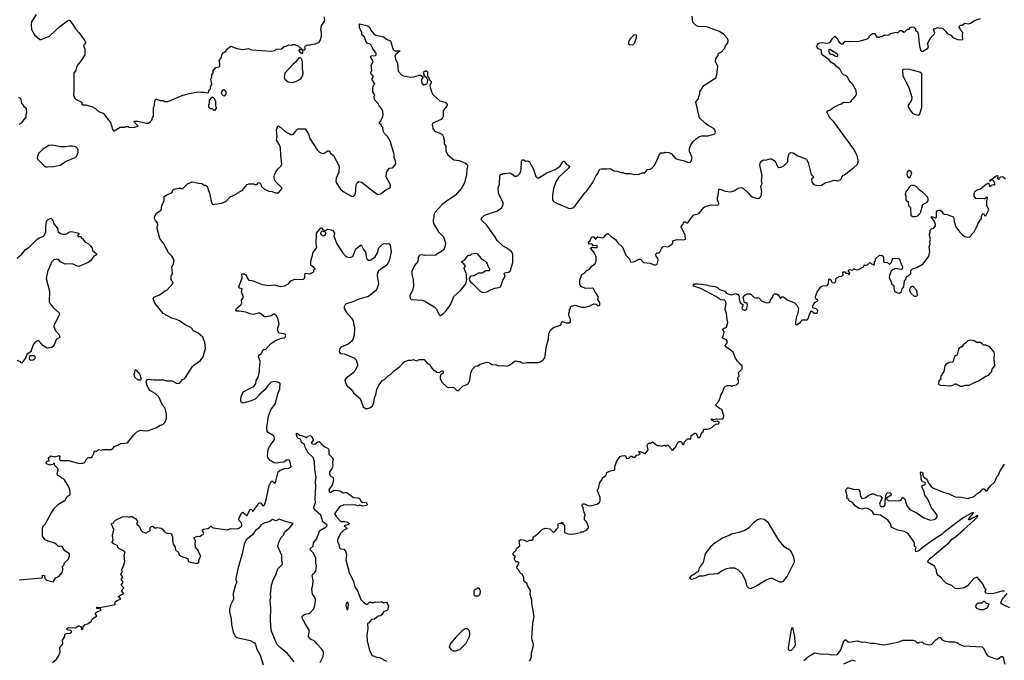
# Model space of a CAD drawing. Extents: x 2239831 to 2395310, y 665973 to 772585.
# Tile 40 of 144: x 2277124 to 2290366, y 718446 to 727055. Entities that reach past the tile are written whole.
import ezdxf

# ---------------------------------------------------------------- set-up
doc = ezdxf.new("R2010")
doc.units = 0

msp = doc.modelspace()

# ---------------------------------------------------------------- linework, layer by layer
at = {"layer": '0CON20XD'}
for points in [[(2277347, 727125), (2277284, 727026), (2277278, 726985), (2277282, 726925), (2277325, 726850), (2277395, 726790), (2277415, 726790), (2277525, 726832), (2277664, 726966), (2277765, 727040), (2277785, 727048), (2277800, 727045), (2277804, 727034), (2277832, 727005), (2277874, 726934), (2277920, 726885), (2277992, 726785), (2278008, 726755), (2278008, 726745), (2277983, 726707), (2278000, 726665), (2278002, 726605), (2277998, 726585), (2277952, 726505), (2277902, 726445), (2277888, 726415), (2277878, 726375), (2277852, 726335), (2277850, 726295), (2277853, 726095), (2277849, 726045), (2277861, 726005), (2277884, 725984), (2277958, 725945), (2277958, 725925), (2277965, 725913), (2278007, 725913), (2278095, 725889), (2278145, 725861), (2278185, 725822), (2278245, 725798), (2278347, 725675), (2278373, 725583), (2278385, 725560), (2278395, 725560), (2278475, 725610), (2278535, 725610), (2278545, 725620), (2278585, 725620), (2278595, 725612), (2278655, 725608), (2278705, 725618), (2278718, 725625), (2278660, 725685), (2278668, 725692), (2278715, 725691), (2278825, 725666), (2278855, 725666), (2278879, 725681), (2278900, 725705), (2278908, 725735), (2278923, 725757), (2278923, 725875), (2278937, 725903), (2278942, 725965), (2278955, 725990), (2279008, 725968), (2279055, 725968), (2279075, 725958), (2279115, 725958), (2279310, 726035), (2279387, 726057), (2279525, 726087), (2279565, 726080), (2279605, 726082), (2279658, 726072), (2279670, 726085), (2279670, 726105), (2279690, 726125), (2279690, 726155), (2279708, 726195), (2279693, 726255), (2279707, 726283), (2279707, 726315), (2279730, 726345), (2279722, 726365), (2279760, 726415), (2279807, 726423), (2279815, 726430), (2279817, 726463), (2279808, 726505), (2279827, 726535), (2279849, 726591), (2279861, 726609), (2279898, 726632), (2279907, 726653), (2279965, 726698), (2280045, 726670), (2280125, 726657), (2280195, 726670), (2280245, 726651), (2280505, 726632), (2280557, 726643), (2280575, 726660), (2280647, 726663), (2280683, 726697), (2280717, 726703), (2280743, 726717), (2280785, 726712), (2280795, 726720), (2280825, 726720), (2280875, 726700), (2280918, 726658), (2280920, 726650), (2280895, 726650), (2280882, 726658), (2280880, 726635), (2280902, 726612), (2280918, 726608), (2280925, 726600), (2280930, 726605), (2280930, 726635), (2280920, 726650), (2280955, 726650), (2280968, 726662), (2280960, 726675), (2280962, 726698), (2280993, 726717), (2281015, 726712), (2281042, 726722), (2281099, 726731), (2281135, 726743), (2281152, 726755), (2281167, 726775), (2281184, 726835), (2281184, 726885), (2281176, 726925), (2281181, 726975), (2281223, 727035), (2281230, 727055), (2281217, 727095)], [(2282205, 726465), (2282214, 726365), (2282265, 726309), (2282285, 726300), (2282385, 726281), (2282425, 726288), (2282495, 726310), (2282515, 726308), (2282550, 726285), (2282528, 726252), (2282526, 726235), (2282534, 726204), (2282561, 726181), (2282598, 726195), (2282608, 726212), (2282612, 726245), (2282598, 726268), (2282562, 726302), (2282558, 726355), (2282575, 726370), (2282595, 726370), (2282610, 726355), (2282610, 726295), (2282625, 726280), (2282628, 726255), (2282660, 726225), (2282660, 726205), (2282642, 726175), (2282643, 726145), (2282667, 726075), (2282682, 726052), (2282773, 725965), (2282847, 725945), (2282861, 725935), (2282871, 725915), (2282868, 725895), (2282818, 725835), (2282820, 725755), (2282812, 725735), (2282794, 725716), (2282682, 725665), (2282672, 725648), (2282681, 725595), (2282703, 725563), (2282715, 725553), (2282795, 725521), (2282809, 725509), (2282818, 725488), (2282836, 725425), (2282830, 725395), (2282856, 725356), (2282856, 725295), (2282879, 725245), (2282964, 725174), (2283035, 725161), (2283118, 725128), (2283138, 725115), (2283148, 725095), (2283148, 725075), (2283138, 725045), (2283133, 724977), (2283107, 724865), (2283070, 724795), (2282979, 724691), (2282863, 724615), (2282803, 724567), (2282709, 724465), (2282700, 724445), (2282683, 724355), (2282687, 724315), (2282758, 724205), (2282822, 724135), (2282850, 724055), (2282848, 724015), (2282827, 723963), (2282767, 723923), (2282718, 723892), (2282567, 723887), (2282535, 723897), (2282505, 723890), (2282492, 723878), (2282482, 723855), (2282478, 723805), (2282435, 723752), (2282397, 723675), (2282396, 723635), (2282417, 723565), (2282420, 723475), (2282408, 723415), (2282387, 723383), (2282372, 723345), (2282375, 723310), (2282390, 723295), (2282535, 723288), (2282574, 723274), (2282700, 723195), (2282730, 723165), (2282765, 723090), (2282785, 723082), (2282822, 723105), (2282855, 723138), (2282919, 723225), (2282964, 723335), (2283052, 723415), (2283124, 723505), (2283136, 723565), (2283131, 723595), (2283134, 723635), (2283128, 723655), (2283113, 723675), (2283103, 723715), (2283120, 723745), (2283096, 723776), (2283072, 723792), (2283070, 723805), (2283112, 723828), (2283155, 723890), (2283185, 723890), (2283205, 723910), (2283255, 723918), (2283275, 723910), (2283330, 723845), (2283375, 723818), (2283396, 723796), (2283412, 723772), (2283428, 723725), (2283442, 723705), (2283442, 723688), (2283435, 723680), (2283395, 723680), (2283345, 723650), (2283295, 723650), (2283265, 723630), (2283252, 723628), (2283237, 723613), (2283195, 723610), (2283182, 723598), (2283171, 723575), (2283175, 723550), (2283185, 723532), (2283215, 723512), (2283310, 723415), (2283345, 723394), (2283365, 723389), (2283405, 723399), (2283465, 723430), (2283515, 723447), (2283570, 723455), (2283588, 723465), (2283598, 723482), (2283622, 723555), (2283652, 723605), (2283638, 723645), (2283642, 723655), (2283700, 723660), (2283721, 723675), (2283758, 723792), (2283754, 723894), (2283745, 723928), (2283733, 723945), (2283676, 723986), (2283625, 724012), (2283546, 724086), (2283515, 724142), (2283472, 724195), (2283406, 724296), (2283340, 724355), (2283332, 724375), (2283342, 724398), (2283375, 724430), (2283550, 724485), (2283603, 724527), (2283628, 724565), (2283628, 724595), (2283562, 724725), (2283558, 724795), (2283578, 724845), (2283582, 724955), (2283592, 724978), (2283615, 724980), (2283625, 724990), (2283655, 724988), (2283705, 724998), (2283744, 724984), (2283785, 724953), (2283805, 724953), (2283825, 724963), (2283851, 724989), (2283862, 725018), (2283870, 725045), (2283874, 725155), (2283878, 725165), (2283895, 725178), (2283933, 725153), (2283955, 725158), (2283978, 725145), (2284036, 725046), (2284065, 724950), (2284085, 724930), (2284105, 724928), (2284212, 724998), (2284325, 725040), (2284391, 725089), (2284427, 725143), (2284435, 725153), (2284446, 725156), (2284475, 725119), (2284518, 725088), (2284519, 725081), (2284500, 725055), (2284370, 724935), (2284335, 724878), (2284302, 724785), (2284290, 724695), (2284290, 724635), (2284305, 724613), (2284355, 724584), (2284505, 724524), (2284535, 724518), (2284565, 724529), (2284594, 724555), (2284725, 724730), (2284755, 724760), (2284829, 724865), (2284879, 724961), (2284905, 724992), (2284909, 725015), (2284925, 725046), (2284945, 725053), (2285015, 725049), (2285055, 725057), (2285075, 725052), (2285115, 725026), (2285159, 725021), (2285205, 725002), (2285235, 725000), (2285265, 724989), (2285330, 724990), (2285395, 724977), (2285455, 724980), (2285495, 724998), (2285532, 724998), (2285565, 725042), (2285605, 725047), (2285632, 725065), (2285657, 725093), (2285685, 725142), (2285724, 725236), (2285745, 725267), (2285785, 725267), (2285805, 725273), (2285855, 725270), (2285892, 725252), (2285945, 725192), (2285965, 725180), (2286065, 725157), (2286115, 725137), (2286141, 725139), (2286154, 725156), (2286166, 725205), (2286134, 725284), (2286132, 725325), (2286148, 725372), (2286176, 725414), (2286225, 725460), (2286265, 725486), (2286296, 725494), (2286385, 725494), (2286458, 725515), (2286473, 725527), (2286482, 725545), (2286473, 725573), (2286458, 725595), (2286384, 725634), (2286345, 725660), (2286265, 725737), (2286216, 725945), (2286252, 725995), (2286256, 726024), (2286272, 726058), (2286273, 726087), (2286325, 726172), (2286486, 726275), (2286499, 726315), (2286514, 726425), (2286483, 726495), (2286488, 726535), (2286516, 726574), (2286524, 726605), (2286559, 726621), (2286606, 726674), (2286617, 726705), (2286646, 726744), (2286651, 726775), (2286643, 726805), (2286593, 726855), (2286535, 726898), (2286374, 726954), (2286325, 726964), (2286295, 726961), (2286250, 726965), (2286224, 726974), (2286175, 727020), (2286170, 727105)], [(2277115, 719529), (2277425, 719554), (2277432, 719565), (2277428, 719585), (2277445, 719591), (2277456, 719585), (2277464, 719545), (2277485, 719522), (2277575, 719502), (2277608, 719552), (2277657, 719575), (2277694, 719625), (2277706, 719666), (2277698, 719705), (2277718, 719725), (2277727, 719755), (2277778, 719802), (2277796, 719844), (2277792, 719875), (2277729, 719915), (2277696, 719976), (2277685, 719981), (2277667, 719977), (2277645, 719973), (2277616, 720006), (2277590, 720020), (2277505, 720047), (2277466, 720066), (2277433, 720115), (2277430, 720205), (2277436, 720244), (2277466, 720274), (2277548, 720425), (2277591, 720489), (2277644, 720546), (2277734, 720596), (2277764, 720645), (2277804, 720675), (2277804, 720715), (2277784, 720775), (2277725, 720870), (2277713, 720885), (2277685, 720896), (2277665, 720916), (2277633, 720935), (2277629, 720955), (2277643, 721005), (2277635, 721022), (2277597, 721065), (2277588, 721098), (2277568, 721075), (2277535, 721066), (2277484, 721084), (2277479, 721095), (2277489, 721121), (2277520, 721125), (2277510, 721165), (2277545, 721192), (2277595, 721180), (2277655, 721198), (2277663, 721183), (2277660, 721165), (2277658, 721145), (2277675, 721130), (2277785, 721129), (2277925, 721091), (2277975, 721093), (2277998, 721105), (2278015, 721140), (2278040, 721165), (2278055, 721172), (2278085, 721172), (2278100, 721180), (2278118, 721215), (2278125, 721248), (2278135, 721260), (2278157, 721253), (2278185, 721278), (2278225, 721270), (2278245, 721278), (2278355, 721280), (2278375, 721292), (2278399, 721321), (2278485, 721358), (2278575, 721368), (2278657, 721475), (2278695, 721513), (2278725, 721530), (2278755, 721537), (2278815, 721530), (2278855, 721532), (2278955, 721572), (2279015, 721608), (2279050, 721615), (2279077, 721643), (2279098, 721695), (2279100, 721755), (2279080, 721835), (2279046, 721875), (2278995, 721987), (2278945, 722030), (2278875, 722072), (2278867, 722085), (2278844, 722124), (2278827, 722185), (2278832, 722215), (2278855, 722224), (2278927, 722213), (2279055, 722213), (2279105, 722203), (2279175, 722202), (2279235, 722170), (2279265, 722168), (2279275, 722172), (2279315, 722218), (2279335, 722228), (2279355, 722248), (2279446, 722395), (2279465, 722414), (2279557, 722475), (2279590, 722525), (2279621, 722635), (2279616, 722715), (2279588, 722788), (2279523, 722843), (2279475, 722870), (2279465, 722870), (2279450, 722885), (2279448, 722898), (2279425, 722920), (2279350, 722955), (2279275, 723008), (2279235, 723028), (2279170, 723045), (2279055, 723108), (2278943, 723245), (2278918, 723305), (2278928, 723325), (2279005, 723357), (2279046, 723384), (2279075, 723412), (2279105, 723420), (2279187, 723515), (2279185, 723530), (2279162, 723565), (2279162, 723615), (2279178, 723645), (2279172, 723735), (2279192, 723775), (2279200, 723825), (2279169, 723879), (2279120, 723925), (2279112, 723955), (2279080, 724005), (2279062, 724045), (2279010, 724115), (2278973, 724247), (2278972, 724275), (2278980, 724295), (2278978, 724325), (2278952, 724355), (2278938, 724385), (2278938, 724405), (2278962, 724455), (2279027, 724495), (2279037, 724555), (2279066, 724624), (2279069, 724671), (2279078, 724685), (2279105, 724703), (2279155, 724722), (2279174, 724736), (2279185, 724768), (2279195, 724779), (2279265, 724792), (2279285, 724792), (2279315, 724780), (2279381, 724849), (2279442, 724878), (2279527, 724857), (2279575, 724852), (2279605, 724833), (2279625, 724832), (2279646, 724816), (2279658, 724775), (2279676, 724726), (2279698, 724615), (2279712, 724582), (2279725, 724570), (2279839, 724591), (2279895, 724612), (2279954, 724676), (2280035, 724710), (2280050, 724725), (2280090, 724745), (2280115, 724762), (2280185, 724840), (2280205, 724848), (2280275, 724850), (2280285, 724840), (2280315, 724840), (2280330, 724865), (2280345, 724868), (2280366, 724846), (2280374, 724814), (2280415, 724779), (2280475, 724749), (2280516, 724746), (2280565, 724728), (2280605, 724730), (2280648, 724782), (2280649, 724795), (2280562, 724885), (2280552, 724905), (2280546, 724945), (2280550, 724970), (2280568, 725012), (2280598, 725052), (2280640, 725090), (2280650, 725115), (2280636, 725235), (2280633, 725335), (2280620, 725375), (2280577, 725437), (2280586, 725485), (2280580, 725575), (2280595, 725630), (2280635, 725606), (2280695, 725554), (2280775, 725510), (2280808, 725515), (2280845, 725572), (2280865, 725590), (2280965, 725587), (2281006, 725516), (2281025, 725458), (2281125, 725308), (2281154, 725274), (2281185, 725260), (2281215, 725257), (2281265, 725294), (2281285, 725292), (2281305, 725262), (2281345, 725230), (2281421, 725085), (2281414, 725005), (2281379, 724925), (2281374, 724885), (2281379, 724869), (2281439, 724779), (2281475, 724745), (2281585, 724684), (2281615, 724678), (2281639, 724715), (2281651, 724835), (2281663, 724865), (2281685, 724882), (2281725, 724873), (2281885, 724744), (2281935, 724710), (2281955, 724707), (2281985, 724720), (2282035, 724759), (2282095, 724789), (2282110, 724805), (2282112, 724835), (2282051, 724945), (2282056, 725004), (2282095, 725058), (2282134, 725066), (2282146, 725075), (2282174, 725105), (2282182, 725125), (2282179, 725155), (2282162, 725205), (2282159, 725245), (2282112, 725412), (2282072, 725485), (2282032, 725525), (2282013, 725563), (2282007, 725607), (2281990, 725625), (2281988, 725638), (2281960, 725665), (2281982, 725695), (2282009, 725755), (2282013, 725775), (2282009, 725825), (2281996, 725855), (2281965, 725893), (2281947, 725927), (2281905, 725970), (2281890, 725995), (2281890, 726025), (2281898, 726045), (2281872, 726085), (2281872, 726135), (2281882, 726175), (2281898, 726195), (2281862, 726255), (2281880, 726285), (2281880, 726305), (2281865, 726310), (2281850, 726325), (2281848, 726345), (2281861, 726375), (2281850, 726445), (2281878, 726495), (2281844, 726555), (2281855, 726571), (2281907, 726573), (2281919, 726585), (2281916, 726605), (2281874, 726664), (2281850, 726715), (2281836, 726726), (2281795, 726740), (2281779, 726765), (2281761, 726821), (2281725, 726852), (2281727, 726885), (2281696, 726945), (2281692, 726998), (2281807, 726975), (2281829, 726955), (2281846, 726916), (2281888, 726865), (2281915, 726849), (2282015, 726824), (2282055, 726796), (2282105, 726773), (2282115, 726760), (2282145, 726652), (2282175, 726639), (2282240, 726635), (2282180, 726585), (2282171, 726569), (2282176, 726525), (2282205, 726465)], [(2289206, 726865), (2289225, 726698), (2289245, 726640), (2289265, 726630), (2289338, 726675), (2289347, 726695), (2289332, 726735), (2289376, 726814), (2289428, 726865), (2289430, 726875), (2289413, 726927), (2289423, 726937), (2289442, 726938), (2289453, 726947), (2289465, 726950), (2289495, 726942), (2289514, 726946), (2289535, 726940), (2289578, 726898), (2289595, 726870), (2289646, 726846), (2289675, 726818), (2289735, 726788), (2289797, 726783), (2289810, 726795), (2289803, 726845), (2289808, 726885), (2289770, 726925), (2289770, 726935), (2289760, 726945), (2289762, 726968), (2289775, 726980), (2289797, 726983), (2289835, 727008), (2289885, 727002), (2289912, 727008), (2289975, 727048), (2290045, 727071)], [(2280504, 723076), (2280445, 723062), (2280415, 723062), (2280355, 723109), (2280335, 723111), (2280265, 723093), (2280221, 723101), (2280165, 723123), (2280075, 723140), (2280038, 723138), (2280030, 723145), (2280038, 723175), (2280104, 723226), (2280111, 723245), (2280109, 723285), (2280134, 723325), (2280109, 723395), (2280115, 723440), (2280085, 723448), (2280073, 723465), (2280114, 723585), (2280110, 723640), (2280145, 723640), (2280165, 723628), (2280176, 723615), (2280188, 723575), (2280205, 723556), (2280252, 723552), (2280385, 723496), (2280475, 723481), (2280545, 723494), (2280625, 723469), (2280685, 723479), (2280741, 723505), (2280772, 723545), (2280825, 723566), (2280935, 723562), (2280957, 723585), (2280965, 723648), (2281025, 723639), (2281080, 723665), (2281080, 723695), (2281100, 723705), (2281040, 723755), (2281039, 723815), (2281061, 723885), (2281066, 723924), (2281120, 723995), (2281112, 724045), (2281114, 724185), (2281175, 724260), (2281185, 724260), (2281205, 724230), (2281225, 724220), (2281235, 724220), (2281265, 724238), (2281315, 724232), (2281335, 724220), (2281359, 724185), (2281350, 724145), (2281387, 724045), (2281467, 723925), (2281500, 723885), (2281525, 723867), (2281565, 723860), (2281606, 723874), (2281644, 723976), (2281715, 724030), (2281750, 723965), (2281773, 723935), (2281777, 723913), (2281783, 723865), (2281796, 723836), (2281815, 723823), (2281838, 723825), (2281875, 723844), (2281905, 723868), (2281936, 723924), (2281955, 723988), (2281998, 724035), (2282024, 724046), (2282055, 724041), (2282085, 724049), (2282095, 724045), (2282108, 724025), (2282122, 723935), (2282091, 723815), (2282061, 723755), (2281975, 723698), (2281949, 723675), (2281937, 723655), (2281932, 723615), (2281948, 723505), (2281927, 723435), (2281915, 723418), (2281815, 723337), (2281685, 723301), (2281605, 723265), (2281505, 723230), (2281487, 723195), (2281487, 723175), (2281520, 723120), (2281588, 723045), (2281605, 723018), (2281626, 722915), (2281624, 722816), (2281606, 722755), (2281585, 722731), (2281542, 722695), (2281445, 722653), (2281430, 722635), (2281421, 722591), (2281438, 722568), (2281494, 722564), (2281628, 722505), (2281647, 722485), (2281667, 722425), (2281667, 722405), (2281637, 722345), (2281610, 722310), (2281511, 722235), (2281498, 722212), (2281499, 722185), (2281528, 722135), (2281594, 722074), (2281620, 722035), (2281703, 721965), (2281745, 721850), (2281775, 721828), (2281805, 721828), (2281842, 721845), (2281867, 721865), (2281887, 721905), (2281897, 721973), (2281912, 722012), (2281928, 722085), (2281953, 722145), (2282004, 722206), (2282035, 722222), (2282081, 722269), (2282110, 722285), (2282165, 722342), (2282236, 722394), (2282294, 722456), (2282355, 722480), (2282395, 722480), (2282425, 722490), (2282435, 722480), (2282465, 722470), (2282495, 722490), (2282565, 722490), (2282605, 722440), (2282635, 722420), (2282665, 722370), (2282695, 722340), (2282705, 722340), (2282735, 722318), (2282765, 722312), (2282797, 722333), (2282815, 722338), (2282820, 722325), (2282817, 722305), (2282790, 722285), (2282780, 722255), (2282780, 722235), (2282802, 722185), (2282875, 722118), (2282885, 722112), (2282946, 722116), (2282965, 722108), (2283005, 722070), (2283025, 722070), (2283087, 722133), (2283137, 722153), (2283159, 722171), (2283179, 722211), (2283192, 722305), (2283208, 722352), (2283255, 722400), (2283287, 722403), (2283316, 722424), (2283405, 722452), (2283435, 722450), (2283475, 722420), (2283535, 722418), (2283565, 722403), (2283635, 722406), (2283681, 722399), (2283725, 722422), (2283778, 722465), (2283795, 722472), (2283825, 722460), (2283855, 722462), (2283882, 722442), (2283905, 722438), (2283946, 722446), (2284095, 722448), (2284122, 722458), (2284164, 722485), (2284185, 722514), (2284192, 722535), (2284205, 722650), (2284234, 722765), (2284240, 722840), (2284268, 722885), (2284305, 722918), (2284395, 722950), (2284408, 722965), (2284412, 722988), (2284425, 723000), (2284433, 722993), (2284475, 722983), (2284515, 722982), (2284530, 722995), (2284532, 723032), (2284510, 723075), (2284510, 723115), (2284517, 723123), (2284520, 723165), (2284530, 723175), (2284530, 723195), (2284543, 723207), (2284595, 723220), (2284633, 723203), (2284685, 723190), (2284735, 723192), (2284792, 723208), (2284845, 723238), (2284875, 723230), (2284898, 723208), (2284918, 723212), (2284928, 723225), (2284928, 723255), (2284900, 723295), (2284910, 723325), (2284883, 723373), (2284864, 723394), (2284839, 723439), (2284827, 723447), (2284734, 723444), (2284675, 723468), (2284658, 723495), (2284658, 723555), (2284685, 723630), (2284725, 723652), (2284750, 723685), (2284786, 723704), (2284821, 723749), (2284865, 723780), (2284878, 723805), (2284875, 723870), (2284848, 723925), (2284800, 723985), (2284825, 724000), (2284847, 723993), (2284885, 723992), (2284890, 723995), (2284890, 724015), (2284885, 724020), (2284838, 724018), (2284825, 724038), (2284815, 724042), (2284785, 724040), (2284772, 724055), (2284775, 724070), (2284797, 724083), (2284808, 724125), (2284825, 724138), (2284840, 724135), (2284865, 724110), (2284875, 724110), (2284880, 724125), (2284897, 724137), (2284965, 724124), (2284985, 724138), (2285010, 724170), (2285035, 724183), (2285074, 724144), (2285135, 724102), (2285167, 724055), (2285230, 724000), (2285275, 723892), (2285325, 723840), (2285328, 723825), (2285345, 723798), (2285385, 723802), (2285455, 723836), (2285475, 723838), (2285515, 723793), (2285603, 723783), (2285665, 723758), (2285695, 723770), (2285712, 723825), (2285708, 723845), (2285683, 723875), (2285678, 723902), (2285695, 723920), (2285725, 723920), (2285735, 723930), (2285760, 723985), (2285775, 724002), (2285795, 724012), (2285825, 724002), (2285850, 724005), (2285899, 724041), (2285910, 724055), (2285910, 724085), (2285915, 724090), (2285965, 724100), (2286055, 724098), (2286080, 724105), (2286072, 724165), (2286018, 724265), (2286018, 724275), (2286042, 724305), (2286055, 724338), (2286077, 724337), (2286097, 724323), (2286115, 724328), (2286145, 724378), (2286192, 724435), (2286235, 724442), (2286263, 724455), (2286325, 724532), (2286342, 724545), (2286425, 724568), (2286505, 724563), (2286525, 724570), (2286528, 724585), (2286508, 724635), (2286508, 724665), (2286519, 724691), (2286525, 724770), (2286535, 724783), (2286613, 724753), (2286685, 724742), (2286734, 724756), (2286785, 724792), (2286825, 724800), (2286860, 724785), (2286919, 724729), (2286961, 724681), (2287015, 724661), (2287055, 724654), (2287075, 724658), (2287094, 724685), (2287103, 724745), (2287093, 724815), (2287109, 724855), (2287102, 724895), (2287109, 724955), (2287076, 725105), (2287081, 725125), (2287105, 725159), (2287125, 725170), (2287153, 725167), (2287214, 725186), (2287236, 725186), (2287286, 725156), (2287314, 725084), (2287335, 725070), (2287365, 725073), (2287400, 725090), (2287453, 725145), (2287454, 725185), (2287467, 725245), (2287478, 725262), (2287495, 725269), (2287525, 725266), (2287588, 725225), (2287695, 725187), (2287707, 725177), (2287727, 725135), (2287770, 724975), (2287800, 724945), (2287800, 724935), (2287773, 724913), (2287778, 724875), (2287795, 724850), (2287816, 724836), (2287865, 724827), (2287905, 724833), (2287965, 724868), (2288029, 724881), (2288075, 724898), (2288135, 724890), (2288142, 724898), (2288158, 724902), (2288178, 724922), (2288182, 724938), (2288200, 724965), (2288215, 724970), (2288343, 725067), (2288385, 725110), (2288402, 725138), (2288402, 725165), (2288385, 725230), (2288342, 725315), (2288123, 725615), (2288072, 725682), (2288020, 725735), (2287982, 725805), (2287983, 725825), (2287995, 725837), (2288030, 725845), (2288075, 725882), (2288135, 725912), (2288177, 725923), (2288205, 725948), (2288275, 725942), (2288295, 725952), (2288362, 726025), (2288377, 726055), (2288372, 726105), (2288328, 726185), (2288308, 726205), (2288280, 726240), (2288260, 726280), (2288246, 726296), (2288205, 726316), (2288185, 726334), (2288159, 726385), (2288145, 726400), (2288108, 726428), (2288088, 726455), (2288034, 726484), (2288012, 726515), (2287918, 726585), (2287909, 726609), (2287908, 726648), (2287865, 726662), (2287842, 726695), (2287848, 726715), (2287868, 726735), (2287885, 726746), (2287915, 726751), (2287985, 726740), (2288005, 726743), (2288030, 726760), (2288056, 726805), (2288085, 726834), (2288115, 726813), (2288134, 726765), (2288144, 726754), (2288172, 726732), (2288193, 726727), (2288225, 726768), (2288265, 726762), (2288285, 726768), (2288335, 726763), (2288415, 726768), (2288525, 726800), (2288548, 726822), (2288550, 726835), (2288595, 726870), (2288618, 726868), (2288652, 726822), (2288685, 726820), (2288695, 726830), (2288725, 726830), (2288755, 726850), (2288795, 726848), (2288815, 726852), (2288835, 726868), (2288905, 726890), (2288935, 726880), (2288965, 726910), (2288985, 726910), (2289015, 726890), (2289027, 726893), (2289065, 726930), (2289085, 726930), (2289105, 726950), (2289125, 726958), (2289147, 726957), (2289170, 726935), (2289172, 726912), (2289182, 726902), (2289195, 726900), (2289206, 726865)], [(2285363, 726717), (2285375, 726722), (2285397, 726745), (2285407, 726775), (2285417, 726817), (2285420, 726845), (2285415, 726850), (2285385, 726848), (2285370, 726835), (2285335, 726800), (2285313, 726757), (2285313, 726733), (2285325, 726720), (2285363, 726717)], [(2288115, 726563), (2288125, 726568), (2288126, 726585), (2288101, 726605), (2288017, 726657), (2288005, 726650), (2288002, 726635), (2288014, 726604), (2288034, 726594), (2288055, 726593), (2288085, 726572), (2288115, 726563)], [(2280795, 726212), (2280845, 726230), (2280905, 726262), (2280932, 726305), (2280937, 726345), (2280927, 726397), (2280928, 726485), (2280917, 726527), (2280905, 726540), (2280875, 726540), (2280832, 726485), (2280798, 726455), (2280690, 726335), (2280683, 726285), (2280692, 726255), (2280715, 726232), (2280735, 726222), (2280795, 726212)], [(2289205, 725774), (2289221, 725779), (2289230, 725790), (2289257, 725875), (2289255, 726326), (2289241, 726345), (2289145, 726374), (2289071, 726389), (2289012, 726388), (2288998, 726375), (2289001, 726301), (2289083, 726145), (2289123, 726015), (2289116, 725974), (2289074, 725906), (2289073, 725885), (2289098, 725838), (2289127, 725805), (2289157, 725787), (2289205, 725774)], [(2279885, 726030), (2279902, 726065), (2279902, 726085), (2279885, 726108), (2279865, 726112), (2279845, 726100), (2279833, 726065), (2279860, 726035), (2279885, 726030)], [(2277110, 726015), (2277135, 726000), (2277150, 725935), (2277175, 725898), (2277210, 725865), (2277216, 725805), (2277206, 725774), (2277206, 725745), (2277178, 725712), (2277164, 725685), (2277145, 725666), (2277112, 725648)], [(2279755, 725840), (2279772, 725865), (2279760, 725905), (2279762, 725955), (2279743, 725993), (2279725, 726010), (2279705, 726008), (2279672, 725975), (2279673, 725927), (2279662, 725905), (2279663, 725885), (2279685, 725860), (2279712, 725862), (2279735, 725840), (2279755, 725840)], [(2277495, 725076), (2277575, 725084), (2277675, 725102), (2277742, 725148), (2277868, 725202), (2277892, 725225), (2277910, 725275), (2277910, 725305), (2277902, 725325), (2277880, 725345), (2277836, 725356), (2277796, 725356), (2277744, 725346), (2277675, 725346), (2277565, 725369), (2277515, 725363), (2277435, 725314), (2277384, 725266), (2277364, 725225), (2277360, 725195), (2277366, 725176), (2277465, 725080), (2277495, 725076)], [(2289095, 724930), (2289085, 724930), (2289070, 724945), (2289058, 724985), (2289063, 725015), (2289085, 725032), (2289106, 725026), (2289118, 724995), (2289095, 724930)], [(2284728, 720545), (2284764, 720524), (2284795, 720522), (2284885, 720542), (2284923, 720567), (2284932, 720585), (2284932, 720632), (2284892, 720735), (2284907, 720753), (2284927, 720835), (2284956, 720874), (2284964, 720896), (2285005, 720928), (2285017, 720945), (2285021, 720969), (2285068, 720992), (2285125, 721002), (2285130, 721015), (2285127, 721045), (2285153, 721125), (2285200, 721185), (2285220, 721195), (2285259, 721199), (2285273, 721193), (2285285, 721160), (2285295, 721158), (2285315, 721162), (2285345, 721190), (2285355, 721190), (2285374, 721174), (2285395, 721173), (2285419, 721201), (2285445, 721208), (2285470, 721225), (2285450, 721245), (2285455, 721257), (2285525, 721230), (2285535, 721220), (2285578, 721275), (2285562, 721335), (2285573, 721357), (2285595, 721370), (2285605, 721360), (2285635, 721380), (2285650, 721375), (2285695, 721333), (2285723, 721333), (2285757, 721323), (2285795, 721338), (2285805, 721330), (2285825, 721330), (2285832, 721338), (2285845, 721340), (2285852, 721322), (2285890, 721285), (2285895, 721270), (2285908, 721272), (2285920, 721285), (2285920, 721295), (2285937, 721303), (2285981, 721379), (2285995, 721388), (2286015, 721388), (2286030, 721375), (2286033, 721353), (2286048, 721342), (2286060, 721355), (2286062, 721378), (2286105, 721420), (2286148, 721422), (2286154, 721466), (2286205, 721500), (2286215, 721500), (2286225, 721490), (2286241, 721451), (2286255, 721440), (2286265, 721442), (2286282, 721455), (2286288, 721485), (2286298, 721505), (2286318, 721522), (2286325, 721550), (2286375, 721552), (2286405, 721562), (2286435, 721580), (2286462, 721608), (2286478, 721612), (2286485, 721620), (2286528, 721622), (2286530, 721645), (2286525, 721650), (2286505, 721658), (2286465, 721650), (2286448, 721668), (2286435, 721670), (2286420, 721685), (2286445, 721688), (2286465, 721680), (2286495, 721692), (2286565, 721687), (2286590, 721705), (2286593, 721735), (2286566, 721816), (2286535, 721830), (2286490, 721865), (2286488, 721885), (2286525, 721930), (2286546, 721974), (2286555, 722010), (2286578, 722045), (2286598, 722112), (2286615, 722130), (2286637, 722133), (2286645, 722140), (2286685, 722140), (2286695, 722130), (2286705, 722130), (2286715, 722140), (2286765, 722150), (2286790, 722175), (2286790, 722215), (2286780, 722225), (2286782, 722248), (2286800, 722265), (2286790, 722315), (2286840, 722365), (2286840, 722405), (2286814, 722424), (2286778, 722465), (2286752, 722505), (2286717, 722585), (2286616, 722665), (2286612, 722675), (2286638, 722712), (2286640, 722735), (2286625, 722758), (2286587, 722767), (2286578, 722785), (2286591, 722815), (2286596, 722855), (2286580, 722895), (2286587, 722905), (2286628, 722925), (2286649, 722985), (2286638, 723025), (2286631, 723105), (2286612, 723162), (2286624, 723245), (2286615, 723273), (2286604, 723284), (2286552, 723292), (2286486, 723336), (2286285, 723443), (2286185, 723473), (2286180, 723485), (2286198, 723505), (2286255, 723506), (2286355, 723493), (2286407, 723477), (2286475, 723471), (2286508, 723458), (2286535, 723428), (2286607, 723407), (2286635, 723375), (2286695, 723356), (2286755, 723374), (2286784, 723364), (2286802, 723335), (2286802, 723305), (2286813, 723255), (2286852, 723222), (2286837, 723185), (2286841, 723165), (2286865, 723152), (2286887, 723153), (2286905, 723170), (2286912, 723225), (2286905, 723250), (2286872, 723252), (2286852, 723325), (2286878, 723355), (2286905, 723370), (2286945, 723372), (2286963, 723363), (2287003, 723323), (2287025, 723317), (2287065, 723318), (2287099, 723279), (2287155, 723254), (2287185, 723248), (2287213, 723257), (2287228, 723295), (2287248, 723322), (2287260, 723360), (2287275, 723372), (2287300, 723370), (2287325, 723358), (2287355, 723310), (2287375, 723330), (2287395, 723330), (2287445, 723292), (2287545, 723250), (2287575, 723220), (2287598, 723175), (2287586, 723094), (2287573, 723065), (2287558, 722995), (2287558, 722968), (2287575, 722950), (2287595, 722970), (2287625, 722988), (2287645, 723018), (2287655, 723022), (2287715, 723022), (2287732, 723045), (2287744, 723096), (2287760, 723115), (2287765, 723140), (2287778, 723138), (2287815, 723110), (2287842, 723112), (2287855, 723120), (2287860, 723145), (2287835, 723170), (2287790, 723185), (2287790, 723205), (2287802, 723238), (2287817, 723253), (2287858, 723275), (2287856, 723286), (2287830, 723305), (2287828, 723315), (2287828, 723335), (2287850, 723395), (2287900, 723465), (2287925, 723478), (2287988, 723482), (2287990, 723495), (2288000, 723505), (2288005, 723570), (2288015, 723572), (2288030, 723565), (2288050, 723525), (2288082, 723518), (2288098, 723535), (2288098, 723572), (2288112, 723588), (2288145, 723602), (2288182, 723608), (2288200, 723625), (2288192, 723655), (2288205, 723668), (2288220, 723665), (2288235, 723650), (2288265, 723650), (2288270, 723635), (2288285, 723630), (2288290, 723655), (2288272, 723672), (2288272, 723685), (2288285, 723698), (2288325, 723690), (2288345, 723710), (2288352, 723702), (2288395, 723692), (2288470, 723735), (2288478, 723742), (2288482, 723758), (2288495, 723760), (2288505, 723750), (2288512, 723758), (2288525, 723760), (2288555, 723790), (2288568, 723788), (2288585, 723770), (2288598, 723768), (2288605, 723760), (2288618, 723762), (2288620, 723805), (2288628, 723812), (2288640, 723845), (2288685, 723892), (2288725, 723887), (2288738, 723875), (2288743, 723863), (2288742, 723805), (2288750, 723795), (2288795, 723792), (2288815, 723770), (2288825, 723772), (2288848, 723795), (2288865, 723850), (2288905, 723848), (2288925, 723852), (2288945, 723847), (2288958, 723835), (2288968, 723795), (2288992, 723745), (2288998, 723725), (2288992, 723705), (2288975, 723698), (2288905, 723710), (2288872, 723698), (2288842, 723675), (2288821, 723619), (2288816, 723586), (2288840, 723545), (2288855, 723500), (2288880, 723485), (2288880, 723445), (2288888, 723408), (2288897, 723397), (2288935, 723383), (2288955, 723382), (2288985, 723402), (2288994, 723436), (2289013, 723465), (2289023, 723547), (2289048, 723572), (2289052, 723598), (2289062, 723608), (2289078, 723612), (2289110, 723645), (2289110, 723685), (2289133, 723707), (2289190, 723725), (2289275, 723772), (2289349, 723875), (2289363, 723935), (2289357, 724003), (2289367, 724037), (2289362, 724075), (2289372, 724105), (2289358, 724155), (2289360, 724175), (2289370, 724185), (2289368, 724225), (2289386, 724244), (2289418, 724255), (2289442, 724285), (2289442, 724305), (2289427, 724345), (2289384, 724405), (2289395, 724412), (2289435, 724392), (2289445, 724392), (2289455, 724402), (2289454, 724475), (2289460, 724485), (2289485, 724496), (2289504, 724494), (2289522, 724482), (2289538, 724455), (2289555, 724440), (2289596, 724436), (2289680, 724405), (2289689, 724389), (2289692, 724342), (2289713, 724273), (2289765, 724203), (2289805, 724162), (2289835, 724143), (2289875, 724132), (2289900, 724135), (2289920, 724155), (2289920, 724165), (2289960, 724205), (2289985, 724260), (2289995, 724270), (2290015, 724320), (2290058, 724385), (2290058, 724412), (2290072, 724448), (2290085, 724450), (2290100, 724425), (2290115, 724420), (2290155, 724490), (2290157, 724505), (2290130, 724555), (2290130, 724615), (2290140, 724665), (2290125, 724670), (2290105, 724650), (2290095, 724648), (2290075, 724652), (2290035, 724648), (2289983, 724653), (2289962, 724685), (2289960, 724705), (2289970, 724745), (2289990, 724765), (2290046, 724784), (2290125, 724850), (2290135, 724850), (2290145, 724860), (2290158, 724858), (2290160, 724825), (2290165, 724820), (2290185, 724820), (2290195, 724830), (2290225, 724840), (2290233, 724833), (2290240, 724835), (2290240, 724855), (2290225, 724890), (2290195, 724900), (2290175, 724880), (2290170, 724895), (2290175, 724908), (2290198, 724912), (2290255, 724958), (2290275, 724960), (2290280, 724955), (2290280, 724935), (2290270, 724925), (2290285, 724910), (2290298, 724912), (2290300, 724925), (2290318, 724942), (2290335, 724948), (2290355, 724940), (2290380, 724915)], [(2289165, 724404), (2289135, 724407), (2289115, 724420), (2289107, 724527), (2289083, 724553), (2289077, 724607), (2289060, 724615), (2289048, 724635), (2289047, 724685), (2289037, 724707), (2289045, 724740), (2289115, 724830), (2289145, 724830), (2289176, 724816), (2289225, 724768), (2289253, 724753), (2289319, 724689), (2289337, 724655), (2289337, 724625), (2289329, 724601), (2289267, 724565), (2289233, 724455), (2289189, 724411), (2289165, 724404)], [(2277090, 723850), (2277155, 723905), (2277204, 723965), (2277251, 723999), (2277355, 724102), (2277385, 724124), (2277435, 724140), (2277448, 724152), (2277475, 724200), (2277476, 724275), (2277485, 724350), (2277505, 724370), (2277545, 724388), (2277555, 724380), (2277560, 724365), (2277575, 724350), (2277585, 724310), (2277632, 724252), (2277640, 724205), (2277672, 724182), (2277702, 724172), (2277735, 724174), (2277755, 724179), (2277796, 724204), (2277825, 724210), (2277920, 724185), (2277920, 724175), (2277902, 724155), (2277915, 724142), (2277932, 724142)], [(2281215, 724152), (2281242, 724175), (2281242, 724192), (2281232, 724202), (2281188, 724212), (2281175, 724200), (2281168, 724178), (2281193, 724153), (2281215, 724152)], [(2277932, 724142), (2277945, 724140), (2277950, 724125), (2277975, 724108), (2278002, 724072), (2278050, 724045), (2278083, 724013), (2278097, 723985), (2278103, 723953), (2278155, 723908), (2278159, 723895), (2278122, 723878), (2278079, 723821), (2278045, 723792), (2277921, 723739), (2277895, 723741), (2277835, 723773), (2277735, 723771), (2277675, 723803), (2277645, 723831), (2277626, 723836), (2277584, 723826), (2277553, 723797), (2277500, 723665), (2277481, 723575), (2277526, 723405), (2277521, 723265), (2277533, 723235), (2277577, 723185), (2277655, 723116), (2277660, 723095), (2277586, 722955), (2277585, 722930), (2277604, 722874), (2277645, 722832), (2277659, 722805), (2277662, 722785), (2277616, 722755), (2277585, 722670), (2277555, 722648), (2277495, 722640), (2277437, 722677), (2277391, 722731), (2277375, 722738), (2277355, 722736), (2277335, 722724), (2277311, 722695), (2277279, 722615), (2277277, 722595), (2277219, 722555), (2277202, 722508), (2277155, 722442), (2277145, 722440), (2277135, 722458), (2277096, 722476)], [(2289185, 723340), (2289200, 723355), (2289190, 723415), (2289138, 723468), (2289125, 723470), (2289115, 723460), (2289105, 723460), (2289092, 723425), (2289093, 723403), (2289102, 723385), (2289155, 723340), (2289185, 723340)], [(2277565, 718416), (2277621, 718459), (2277647, 718503), (2277667, 718553), (2277665, 718612), (2277706, 718665), (2277701, 718715), (2277732, 718765), (2277732, 718795), (2277755, 718807), (2277805, 718810), (2277820, 718825), (2277820, 718835), (2277808, 718845), (2277764, 718854), (2277756, 718865), (2277758, 718875), (2277785, 718885), (2277875, 718880), (2277915, 718908), (2277923, 718907), (2277952, 718895), (2277954, 718864), (2277965, 718854), (2277974, 718865), (2277978, 718895), (2278004, 718926), (2278035, 718937), (2278085, 718968), (2278103, 719005), (2278160, 719045), (2278142, 719065), (2278144, 719085), (2278165, 719099), (2278212, 719115), (2278222, 719125), (2278204, 719144), (2278195, 719150), (2278185, 719140), (2278165, 719137), (2278157, 719145), (2278165, 719159), (2278175, 719161), (2278205, 719156), (2278410, 719195), (2278408, 719225), (2278412, 719235), (2278435, 719251), (2278480, 719265), (2278480, 719275), (2278454, 719294), (2278453, 719305), (2278484, 719326), (2278512, 719335), (2278520, 719345), (2278499, 719375), (2278499, 719385), (2278524, 719415), (2278521, 719425), (2278491, 719455), (2278516, 719495), (2278491, 719535), (2278511, 719565), (2278486, 719605), (2278501, 719635), (2278497, 719665), (2278520, 719715), (2278536, 719775), (2278530, 719855), (2278542, 719905), (2278452, 719952), (2278443, 719963), (2278440, 719985), (2278430, 719995), (2278385, 720011), (2278369, 720025), (2278369, 720035), (2278382, 720055), (2278371, 720125), (2278388, 720205), (2278358, 720275), (2278365, 720288), (2278390, 720295), (2278395, 720310), (2278413, 720327), (2278505, 720373), (2278565, 720380), (2278595, 720368), (2278615, 720376), (2278635, 720376), (2278654, 720364), (2278680, 720350), (2278710, 720315), (2278710, 720305), (2278698, 720292), (2278700, 720275), (2278737, 720245), (2278753, 720195), (2278775, 720173), (2278825, 720152), (2278845, 720170), (2278877, 720185), (2278880, 720225), (2278895, 720242), (2278915, 720248), (2278945, 720220), (2278975, 720230), (2279025, 720223), (2279042, 720212), (2279071, 720171), (2279105, 720152), (2279161, 720151), (2279181, 720105), (2279179, 720055), (2279188, 720005), (2279213, 719965), (2279220, 719930), (2279262, 719895), (2279268, 719865), (2279294, 719844), (2279380, 719815), (2279390, 719805), (2279388, 719785), (2279395, 719772), (2279415, 719763), (2279489, 719749), (2279515, 719750), (2279532, 719765), (2279537, 719805), (2279561, 719845), (2279532, 719895), (2279530, 719915), (2279489, 719965), (2279483, 720015), (2279490, 720045), (2279470, 720085), (2279472, 720095), (2279515, 720113), (2279545, 720111), (2279575, 720132), (2279590, 720135), (2279602, 720155), (2279578, 720195), (2279595, 720209), (2279655, 720219), (2279678, 720232), (2279695, 720250), (2279708, 720235), (2279725, 720228), (2279915, 720198), (2279965, 720218), (2280053, 720213), (2280080, 720225), (2280110, 720255), (2280110, 720265), (2280107, 720295), (2280074, 720324), (2280069, 720345), (2280106, 720424), (2280125, 720438), (2280155, 720408), (2280175, 720393), (2280185, 720393), (2280225, 720477), (2280245, 720472), (2280255, 720452), (2280265, 720452), (2280345, 720560), (2280355, 720562), (2280366, 720556), (2280395, 720520), (2280413, 720527), (2280436, 720585), (2280481, 720795), (2280505, 720850), (2280518, 720858), (2280555, 720820), (2280571, 720855), (2280602, 720978), (2280625, 721002), (2280686, 721024), (2280745, 721026), (2280776, 721045), (2280756, 721125), (2280745, 721137), (2280715, 721139), (2280675, 721107), (2280626, 721106), (2280575, 721096), (2280545, 721100), (2280492, 721132), (2280461, 721171), (2280456, 721186), (2280467, 721285), (2280501, 721345), (2280545, 721405), (2280551, 721425), (2280546, 721455), (2280535, 721468), (2280466, 721505), (2280454, 721525), (2280446, 721575), (2280470, 721725), (2280500, 721810), (2280564, 721896), (2280594, 722025), (2280624, 722095), (2280626, 722165), (2280618, 722175), (2280565, 722191), (2280505, 722183), (2280466, 722144), (2280425, 722084), (2280355, 722024), (2280308, 721972), (2280293, 721957), (2280225, 721929), (2280125, 721901), (2280102, 721915), (2280100, 721945), (2280102, 721985), (2280128, 722055), (2280231, 722109), (2280274, 722125), (2280298, 722165), (2280306, 722205), (2280333, 722247), (2280349, 722325), (2280347, 722367), (2280356, 722446), (2280356, 722466), (2280336, 722525), (2280341, 722545), (2280375, 722568), (2280400, 722625), (2280435, 722628), (2280503, 722705), (2280575, 722746), (2280646, 722774), (2280685, 722781), (2280699, 722791), (2280704, 722805), (2280695, 722827), (2280615, 722841), (2280598, 722865), (2280589, 722895), (2280612, 722968), (2280594, 723045), (2280575, 723082), (2280555, 723098), (2280537, 723097), (2280504, 723076)], [(2289771, 722131), (2289805, 722132), (2289844, 722144), (2289892, 722145), (2289955, 722177), (2290020, 722200), (2290115, 722263), (2290153, 722277), (2290174, 722306), (2290198, 722325), (2290202, 722358), (2290236, 722405), (2290228, 722498), (2290232, 722565), (2290228, 722585), (2290170, 722660), (2290115, 722682), (2290085, 722680), (2290070, 722700), (2290045, 722716), (2289995, 722719), (2289960, 722740), (2289908, 722748), (2289875, 722738), (2289844, 722706), (2289814, 722685), (2289799, 722661), (2289756, 722635), (2289733, 722555), (2289725, 722544), (2289704, 722536), (2289694, 722526), (2289675, 722453), (2289625, 722449), (2289578, 722422), (2289564, 722405), (2289553, 722325), (2289513, 722265), (2289508, 722245), (2289510, 722225), (2289506, 722214), (2289485, 722200), (2289482, 722162), (2289485, 722154), (2289508, 722142), (2289645, 722136), (2289675, 722143), (2289705, 722163), (2289715, 722163), (2289771, 722131)], [(2277275, 722477), (2277254, 722494), (2277254, 722525), (2277265, 722540), (2277315, 722540), (2277333, 722525), (2277327, 722497), (2277305, 722480), (2277275, 722477)], [(2278745, 722210), (2278725, 722212), (2278695, 722228), (2278668, 722255), (2278662, 722295), (2278672, 722315), (2278675, 722350), (2278685, 722350), (2278742, 722285), (2278758, 722225), (2278745, 722210)], [(2281167, 718415), (2281204, 718495), (2281211, 718535), (2281208, 718558), (2281187, 718597), (2281119, 718665), (2281093, 718703), (2281035, 718730), (2281007, 718765), (2281006, 718785), (2281018, 718822), (2281016, 718855), (2280957, 718945), (2280947, 718977), (2280935, 718990), (2280920, 719025), (2280928, 719045), (2280949, 719061), (2281025, 719081), (2281076, 719134), (2281088, 719165), (2281104, 719235), (2281104, 719264), (2281097, 719287), (2281060, 719335), (2281051, 719405), (2281066, 719454), (2281073, 719515), (2281056, 719585), (2281065, 719603), (2281090, 719620), (2281106, 719645), (2281114, 719714), (2281106, 719756), (2281107, 719817), (2281074, 719885), (2281037, 719925), (2281030, 719945), (2281072, 719978), (2281077, 720025), (2281114, 720075), (2281159, 720191), (2281245, 720239), (2281257, 720255), (2281255, 720265), (2281202, 720305), (2281176, 720395), (2281106, 720455), (2281082, 720492), (2281081, 720505), (2281101, 720565), (2281097, 720607), (2281107, 720785), (2281103, 720845), (2281111, 720901), (2281093, 721015), (2281090, 721115), (2281069, 721169), (2281005, 721233), (2280985, 721264), (2280965, 721308), (2280956, 721346), (2280913, 721375), (2280907, 721407), (2280899, 721419), (2280872, 721425), (2280855, 721443), (2280847, 721475), (2280848, 721492), (2280855, 721498), (2280885, 721473), (2280917, 721467), (2280975, 721440), (2280985, 721440), (2280995, 721460), (2281035, 721468), (2281045, 721460), (2281070, 721415), (2281070, 721405), (2281048, 721375), (2281045, 721362), (2281064, 721354), (2281095, 721352), (2281135, 721382), (2281150, 721385), (2281170, 721375), (2281180, 721355), (2281226, 721316), (2281273, 721293), (2281281, 721275), (2281281, 721215), (2281330, 721165), (2281340, 721145), (2281333, 721115), (2281336, 721065), (2281331, 721045), (2281321, 721019), (2281290, 720980), (2281289, 720955), (2281300, 720925), (2281335, 720907), (2281344, 720875), (2281332, 720808), (2281280, 720735), (2281285, 720712), (2281305, 720703), (2281343, 720727), (2281375, 720730), (2281430, 720725), (2281475, 720698), (2281497, 720703), (2281525, 720700), (2281615, 720632), (2281675, 720630), (2281695, 720622), (2281715, 720580), (2281738, 720568), (2281785, 720570), (2281798, 720535), (2281792, 720528), (2281735, 720518), (2281695, 720530), (2281665, 720520), (2281635, 720533), (2281525, 720529), (2281485, 720537), (2281425, 720507), (2281360, 720415), (2281385, 720373), (2281445, 720310), (2281495, 720312), (2281525, 720308), (2281558, 720285), (2281545, 720270), (2281490, 720255), (2281530, 720215), (2281481, 720189), (2281432, 720145), (2281400, 720065), (2281399, 720039), (2281416, 720006), (2281423, 719955), (2281438, 719945), (2281485, 719938), (2281504, 719914), (2281517, 719865), (2281511, 719795), (2281555, 719626), (2281613, 719505), (2281632, 719435), (2281665, 719378), (2281714, 719264), (2281750, 719225), (2281785, 719199), (2281795, 719196), (2281835, 719230), (2281875, 719220), (2281915, 719230), (2281965, 719228), (2281995, 719238), (2282015, 719220), (2282055, 719227), (2282067, 719215), (2282082, 719175), (2282072, 719125), (2282055, 719110), (2282020, 719100), (2281995, 719058), (2281978, 719042), (2281945, 719040), (2281895, 718999), (2281854, 718996), (2281816, 718944), (2281802, 718938), (2281806, 718875), (2281794, 718785), (2281795, 718708), (2281828, 718575), (2281865, 718512), (2281925, 718488), (2281965, 718484), (2282055, 718436)], [(2290366, 719376), (2290334, 719376), (2290205, 719340), (2290135, 719343), (2290119, 719349), (2290112, 719355), (2290110, 719375), (2290120, 719395), (2290105, 719410), (2290078, 719475), (2290005, 719560), (2289985, 719560), (2289957, 719543), (2289915, 719502), (2289872, 719445), (2289825, 719418), (2289755, 719407), (2289705, 719412), (2289661, 719451), (2289587, 719477), (2289530, 719535), (2289520, 719555), (2289478, 719585), (2289463, 719605), (2289452, 719635), (2289452, 719655), (2289429, 719709), (2289339, 719765), (2289341, 719785), (2289375, 719819), (2289627, 720035), (2289658, 720072), (2289708, 720105), (2289822, 720205), (2289957, 720325), (2290007, 720375), (2290010, 720385), (2290005, 720390), (2289995, 720388), (2289971, 720369), (2289935, 720357), (2289900, 720335), (2289883, 720333), (2289892, 720355), (2289950, 720425), (2289945, 720430), (2289915, 720420), (2289823, 720365), (2289725, 720296), (2289551, 720165), (2289524, 720136), (2289444, 720086), (2289280, 719970), (2289215, 719916), (2289174, 719904), (2289170, 719930), (2289180, 719965), (2289158, 719975), (2289159, 720015), (2289152, 720032), (2289075, 720143), (2289055, 720160), (2289025, 720176), (2288933, 720193), (2288852, 720232), (2288844, 720244), (2288840, 720275), (2288805, 720323), (2288778, 720348), (2288732, 720372), (2288702, 720395), (2288615, 720407), (2288583, 720455), (2288525, 720486), (2288495, 720490), (2288455, 720476), (2288412, 720485), (2288364, 720515), (2288325, 720567), (2288277, 720587), (2288264, 720614), (2288250, 720625), (2288252, 720655), (2288234, 720724), (2288237, 720745), (2288255, 720762), (2288275, 720762), (2288345, 720740), (2288385, 720747), (2288407, 720735), (2288422, 720715), (2288430, 720645), (2288455, 720622), (2288495, 720630), (2288545, 720666), (2288585, 720682), (2288605, 720681), (2288655, 720660), (2288698, 720655), (2288722, 720625), (2288694, 720576), (2288686, 720545), (2288694, 720525), (2288715, 720512), (2288745, 720514), (2288762, 720535), (2288762, 720595), (2288770, 720605), (2288774, 720665), (2288792, 720695), (2288825, 720699), (2288846, 720685), (2288840, 720660), (2288780, 720625), (2288788, 720605), (2288815, 720587), (2288960, 720595), (2288982, 720605), (2288995, 720640), (2289016, 720626), (2289032, 720605), (2289038, 720575), (2289059, 720519), (2289095, 720473), (2289194, 720424), (2289285, 720361), (2289375, 720331), (2289423, 720337), (2289443, 720347), (2289462, 720375), (2289462, 720395), (2289382, 720505), (2289365, 720550), (2289335, 720610), (2289298, 720665), (2289288, 720715), (2289262, 720765), (2289262, 720798), (2289295, 720802), (2289308, 720825), (2289300, 720835), (2289266, 720846), (2289249, 720875), (2289247, 720923), (2289237, 720955), (2289245, 720980), (2289272, 720965), (2289272, 720932), (2289283, 720905), (2289327, 720875), (2289342, 720835), (2289380, 720780), (2289404, 720764), (2289535, 720708), (2289625, 720683), (2289704, 720644), (2289785, 720638), (2289875, 720618), (2289960, 720645), (2289997, 720683), (2290046, 720714), (2290075, 720750), (2290095, 720750), (2290115, 720720), (2290140, 720735), (2290175, 720788), (2290238, 720845), (2290265, 720910), (2290288, 720935), (2290309, 720991), (2290367, 721083)], [(2283978, 718435), (2283992, 718455), (2284009, 718495), (2284006, 718545), (2284029, 718625), (2284032, 718658), (2284031, 718675), (2284014, 718715), (2284012, 718745), (2284023, 718945), (2284042, 719035), (2284013, 719215), (2284013, 719255), (2283990, 719330), (2283994, 719385), (2283955, 719452), (2283943, 719483), (2283924, 719494), (2283905, 719520), (2283902, 719565), (2283880, 719605), (2283865, 719610), (2283850, 719625), (2283838, 719655), (2283812, 719685), (2283813, 719707), (2283835, 719740), (2283837, 719755), (2283825, 719770), (2283795, 719770), (2283780, 719805), (2283780, 719825), (2283790, 719835), (2283760, 719865), (2283760, 719885), (2283800, 719925), (2283805, 719950), (2283848, 719985), (2283842, 720045), (2283849, 720061), (2283865, 720069), (2283912, 720062), (2283945, 720042), (2283985, 720058), (2284012, 720058), (2284028, 720075), (2284030, 720105), (2284055, 720118), (2284105, 720158), (2284155, 720210), (2284195, 720222), (2284252, 720212), (2284295, 720170), (2284315, 720170), (2284362, 720228), (2284368, 720245), (2284362, 720265), (2284370, 720285), (2284395, 720290), (2284405, 720280), (2284425, 720300), (2284432, 720272), (2284450, 720265), (2284450, 720165), (2284494, 720144), (2284535, 720139), (2284585, 720144), (2284665, 720162), (2284675, 720170), (2284705, 720172), (2284715, 720182), (2284745, 720193), (2284772, 720225), (2284772, 720245), (2284748, 720308), (2284720, 720335), (2284720, 720375), (2284730, 720385), (2284730, 720395), (2284714, 720434), (2284703, 720495), (2284687, 720525), (2284695, 720547), (2284715, 720550), (2284728, 720545)], [(2280814, 718424), (2280724, 718535), (2280625, 718617), (2280583, 718663), (2280512, 718835), (2280502, 718902), (2280495, 718995), (2280500, 719145), (2280494, 719255), (2280501, 719295), (2280497, 719335), (2280512, 719455), (2280534, 719525), (2280570, 719595), (2280594, 719675), (2280655, 719733), (2280660, 719745), (2280649, 719795), (2280649, 719855), (2280596, 719975), (2280608, 720035), (2280642, 720098), (2280672, 720128), (2280685, 720168), (2280753, 720225), (2280800, 720285), (2280685, 720316), (2280615, 720342), (2280575, 720322), (2280525, 720337), (2280488, 720312), (2280411, 720289), (2280373, 720267), (2280325, 720214), (2280301, 720199), (2280255, 720134), (2280168, 720065), (2280144, 720006), (2280116, 719875), (2280057, 719677), (2280031, 719545), (2280032, 719525), (2280042, 719505), (2280041, 719485), (2280028, 719462), (2279994, 719345), (2279999, 719265), (2279959, 719185), (2279946, 719134), (2279947, 719095), (2279967, 719005), (2279971, 718925), (2279996, 718825), (2280021, 718771), (2280045, 718751), (2280225, 718711), (2280281, 718681), (2280296, 718656), (2280315, 718593), (2280356, 718515), (2280398, 718385)], [(2286955, 719412), (2287015, 719438), (2287165, 719527), (2287225, 719548), (2287245, 719548), (2287341, 719501), (2287375, 719498), (2287395, 719508), (2287445, 719572), (2287542, 719768), (2287543, 719785), (2287529, 719845), (2287494, 719914), (2287465, 719940), (2287435, 719950), (2287411, 719971), (2287332, 720062), (2287195, 720292), (2287135, 720337), (2287085, 720347), (2287045, 720333), (2286992, 720295), (2286925, 720222), (2286878, 720192), (2286795, 720164), (2286695, 720140), (2286675, 720127), (2286572, 720088), (2286546, 720064), (2286481, 720029), (2286411, 719965), (2286359, 719901), (2286344, 719875), (2286318, 719762), (2286262, 719688), (2286250, 719635), (2286235, 719630), (2286187, 719593), (2286160, 719585), (2286133, 719553), (2286148, 719538), (2286172, 719538), (2286215, 719552), (2286268, 719582), (2286315, 719582), (2286395, 719603), (2286515, 719613), (2286564, 719646), (2286635, 719680), (2286675, 719690), (2286735, 719687), (2286785, 719662), (2286835, 719612), (2286880, 719525), (2286905, 719440), (2286925, 719420), (2286955, 719412)], [(2283245, 719310), (2283295, 719312), (2283318, 719335), (2283322, 719375), (2283310, 719405), (2283285, 719420), (2283268, 719402), (2283252, 719398), (2283232, 719378), (2283230, 719325), (2283245, 719310)], [(2290441, 719151), (2290340, 719195), (2290320, 719215), (2290339, 719261), (2290402, 719345)], [(2281535, 719122), (2281544, 719194), (2281535, 719226), (2281515, 719207), (2281508, 719185), (2281525, 719127), (2281535, 719122)], [(2290085, 719122), (2290043, 719123), (2290002, 719142), (2289982, 719162), (2289980, 719175), (2289988, 719182), (2289992, 719198), (2290012, 719218), (2290065, 719220), (2290083, 719237), (2290095, 719240), (2290122, 719212), (2290145, 719210), (2290158, 719198), (2290140, 719155), (2290125, 719140), (2290115, 719140), (2290085, 719122)], [(2282995, 718573), (2283048, 718595), (2283128, 718675), (2283172, 718765), (2283180, 718795), (2283172, 718842), (2283147, 718867), (2283115, 718868), (2283075, 718842), (2282995, 718762), (2282919, 718671), (2282902, 718625), (2282921, 718591), (2282954, 718574), (2282995, 718573)], [(2287485, 718577), (2287505, 718583), (2287545, 718625), (2287556, 718655), (2287545, 718787), (2287525, 718868), (2287515, 718880), (2287505, 718877), (2287494, 718835), (2287459, 718615), (2287461, 718595), (2287471, 718581), (2287485, 718577)], [(2287668, 718445), (2287732, 718495), (2287815, 718546), (2287915, 718529), (2287985, 718532), (2288045, 718521), (2288122, 718525), (2288167, 718585), (2288203, 718695), (2288225, 718720), (2288235, 718720), (2288264, 718694), (2288279, 718689), (2288385, 718709), (2288455, 718691), (2288486, 718694), (2288564, 718674), (2288615, 718674), (2288746, 718654), (2288933, 718687), (2289005, 718718), (2289135, 718714), (2289168, 718708), (2289195, 718680), (2289215, 718680), (2289225, 718690), (2289262, 718692), (2289285, 718670), (2289355, 718653), (2289385, 718660), (2289445, 718722), (2289485, 718750), (2289505, 718752), (2289535, 718718), (2289555, 718708), (2289625, 718694), (2289695, 718693), (2289725, 718683), (2289766, 718656), (2289812, 718642), (2290068, 718625), (2290080, 718615), (2290125, 718530), (2290145, 718506), (2290163, 718495), (2290265, 718460), (2290285, 718466), (2290325, 718498), (2290345, 718497), (2290374, 718394)], [(2288365, 718431), (2288323, 718447), (2288205, 718393)]]:
    msp.add_lwpolyline(points, dxfattribs=at)

doc.saveas('drawing.dxf')
